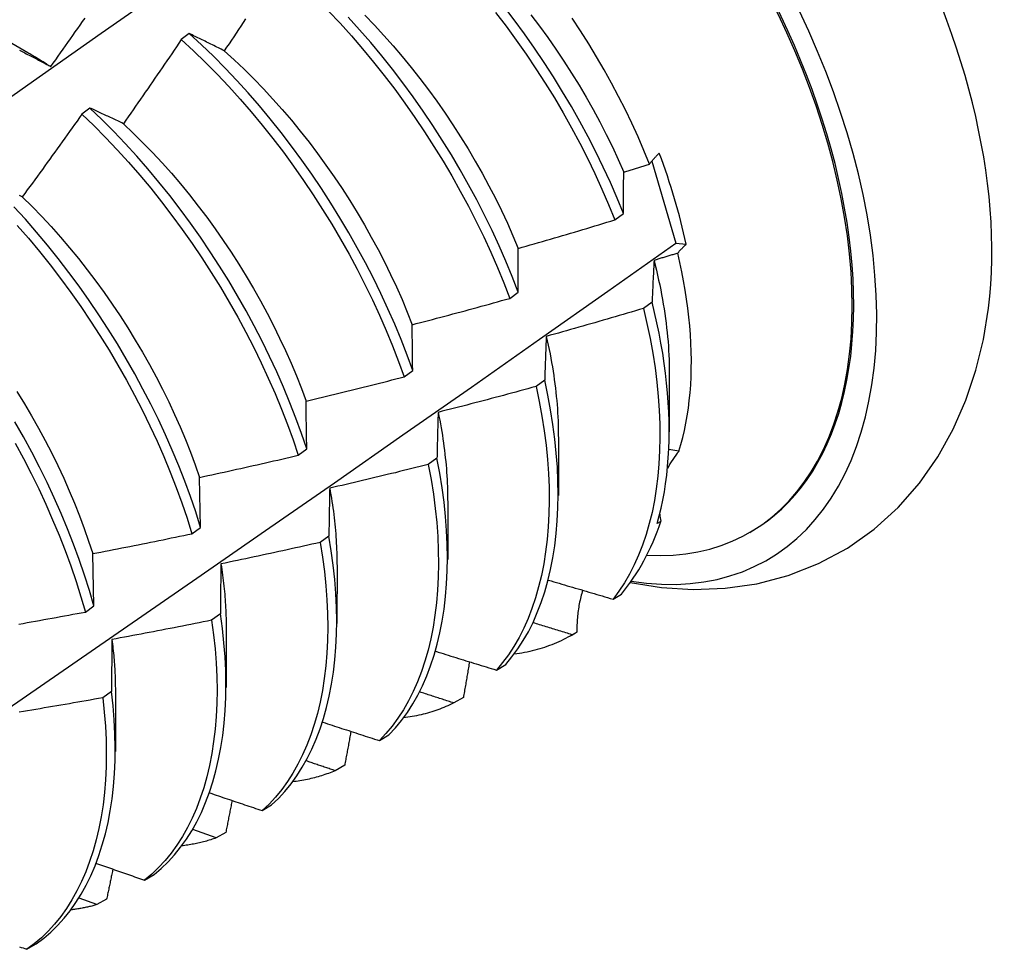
# Model space of a CAD drawing. Header units: inches. Extents: x 0 to 139, y -11 to 90.
# Tile 55 of 59: x 117.314 to 117.624, y 45.637 to 45.929. Entities that reach past the tile are written whole.
import ezdxf

# ---------------------------------------------------------------- set-up
doc = ezdxf.new("R2010")
doc.units = ezdxf.units.IN
doc.header["$LTSCALE"] = 8.352245
doc.header["$MEASUREMENT"] = 0
doc.layers.add('Visible Edges(ANSI)', color=7, linetype='Continuous', lineweight=25)

msp = doc.modelspace()

# ---------------------------------------------------------------- linework, layer by layer
at = {"layer": 'Visible Edges(ANSI)'}
for p, q in [((117.30098, 45.92781), (117.31699, 45.9186)), ((117.36773, 45.9245), (117.36521, 45.92262)), ((117.33652, 45.90113), (117.33399, 45.89923)), ((117.51302, 45.88443), (117.52058, 45.85867)), ((117.50144, 45.86599), (117.5041, 45.86799)), ((117.52058, 45.85867), (117.5238, 45.85833)), ((117.46838, 45.84134), (117.47106, 45.84333)), ((117.51312, 45.84017), (117.5104, 45.83819)), ((117.43522, 45.81668), (117.4379, 45.81867)), ((117.51853, 45.81794), (117.51851, 45.79946)), ((117.47939, 45.81562), (117.47665, 45.81364)), ((117.48373, 45.79785), (117.48371, 45.77937)), ((117.40195, 45.79204), (117.40464, 45.79403)), ((117.52156, 45.79333), (117.51838, 45.79387)), ((117.44554, 45.79111), (117.4428, 45.78913)), ((117.37127, 45.7694), (117.37093, 45.78511)), ((117.44894, 45.77776), (117.44891, 45.75928)), ((117.51587, 45.77129), (117.51473, 45.77063)), ((117.36856, 45.76741), (117.37127, 45.7694)), ((117.54377, 45.76783), (117.54425, 45.7681)), ((117.41157, 45.76663), (117.40882, 45.76466)), ((117.33778, 45.74479), (117.33737, 45.76116)), ((117.41414, 45.75767), (117.41411, 45.73918)), ((117.50084, 45.74685), (117.50347, 45.74845)), ((117.33507, 45.74281), (117.33778, 45.74479)), ((117.37749, 45.74221), (117.37473, 45.74023)), ((117.37934, 45.73758), (117.37932, 45.71909)), ((117.48949, 45.73649), (117.48802, 45.73564)), ((117.4877, 45.73545), (117.48904, 45.73623)), ((117.46419, 45.72457), (117.46715, 45.72637)), ((117.34329, 45.71783), (117.34052, 45.71586)), ((117.34454, 45.71749), (117.34452, 45.699)), ((117.45383, 45.71596), (117.45082, 45.71423)), ((117.42745, 45.70243), (117.43042, 45.70422)), ((117.41655, 45.69468), (117.41353, 45.69297)), ((117.39061, 45.68043), (117.39359, 45.68221)), ((117.37616, 45.67185), (117.36882, 45.67445)), ((117.37918, 45.67355), (117.37616, 45.67185)), ((117.35367, 45.65857), (117.35666, 45.66033)), ((117.33872, 45.65089), (117.33315, 45.65293)), ((117.34175, 45.65258), (117.33872, 45.65089)), ((117.31665, 45.63685), (117.31965, 45.6386))]:
    msp.add_line(p, q, dxfattribs=at)
at = {"layer": 'Visible Edges(ANSI)', "flags": 128}
for points in [[(117.29394, 45.89219), (117.317, 45.90845), (117.34005, 45.92465), (117.36309, 45.94079), (117.38613, 45.95687), (117.40917, 45.97289), (117.4322, 45.98885)], [(117.41147, 45.9316), (117.4151, 45.92774), (117.41867, 45.92378), (117.42218, 45.91973), (117.42561, 45.91558), (117.42898, 45.91135), (117.43227, 45.90703), (117.43547, 45.90265), (117.4386, 45.89819), (117.44164, 45.89367), (117.44459, 45.88909), (117.44745, 45.88446), (117.45021, 45.87978), (117.45287, 45.87506), (117.45542, 45.87031), (117.45787, 45.86552), (117.46021, 45.86071), (117.46243, 45.85588), (117.46454, 45.85104), (117.46652, 45.84619), (117.46838, 45.84134)], [(117.46397, 45.93118), (117.46726, 45.92686), (117.47046, 45.92247), (117.47359, 45.91801), (117.47662, 45.91349), (117.47957, 45.90891), (117.48242, 45.90428), (117.48518, 45.8996), (117.48783, 45.89488), (117.49038, 45.89012), (117.49282, 45.88534), (117.49515, 45.88052), (117.49737, 45.87569), (117.49946, 45.87085), (117.50144, 45.86599)], [(117.5041, 45.86799), (117.50212, 45.87284), (117.50002, 45.87768), (117.49779, 45.88251), (117.49545, 45.88732), (117.493, 45.89211), (117.49045, 45.89686), (117.48778, 45.90158), (117.48502, 45.90625), (117.48216, 45.91088), (117.47921, 45.91546), (117.47616, 45.91998), (117.47303, 45.92443), (117.46982, 45.92881), (117.46653, 45.93312)], [(117.32422, 45.91414), (117.325, 45.91523), (117.32577, 45.91631), (117.32654, 45.9174), (117.32731, 45.91848), (117.32808, 45.91957), (117.32885, 45.92065), (117.32962, 45.92174), (117.33038, 45.92283), (117.33115, 45.92392), (117.33191, 45.92501), (117.33268, 45.9261), (117.33344, 45.92719), (117.3342, 45.92828), (117.33497, 45.92937)], [(117.3854, 45.92911), (117.38466, 45.92799), (117.38392, 45.92688), (117.38318, 45.92577), (117.38244, 45.92465), (117.3817, 45.92354), (117.38095, 45.92243), (117.38021, 45.92132), (117.37946, 45.92021), (117.37872, 45.9191)], [(117.47106, 45.84333), (117.46919, 45.84818), (117.46719, 45.85303), (117.46508, 45.85788), (117.46285, 45.8627), (117.4605, 45.86751), (117.45804, 45.87229), (117.45548, 45.87705), (117.45281, 45.88176), (117.45005, 45.88644), (117.44718, 45.89106), (117.44422, 45.89564), (117.44118, 45.90015), (117.43805, 45.90461), (117.43483, 45.90899), (117.43154, 45.91329), (117.42817, 45.91752), (117.42472, 45.92166), (117.42121, 45.92571), (117.41764, 45.92966)], [(117.42288, 45.93028), (117.4259, 45.92716), (117.42886, 45.92395), (117.43178, 45.92066), (117.43464, 45.91731), (117.43745, 45.91388), (117.4402, 45.91039), (117.44289, 45.90683), (117.44551, 45.90323), (117.44807, 45.89956), (117.45055, 45.89586), (117.45297, 45.8921), (117.45531, 45.88831), (117.45757, 45.88448), (117.45976, 45.88062), (117.46186, 45.87673), (117.46387, 45.87282), (117.4658, 45.86889), (117.46764, 45.86495), (117.46938, 45.86099), (117.47103, 45.85703)], [(117.47505, 45.93041), (117.47774, 45.92685), (117.48036, 45.92324), (117.48292, 45.91958), (117.4854, 45.91588), (117.48782, 45.91212), (117.49016, 45.90833), (117.49242, 45.9045), (117.49461, 45.90064), (117.4967, 45.89675), (117.49872, 45.89284), (117.50064, 45.88891), (117.50248, 45.88497), (117.50422, 45.88101)], [(117.5123, 45.88353), (117.51055, 45.88781), (117.5087, 45.89209), (117.50676, 45.89634), (117.50472, 45.90058), (117.5026, 45.90479), (117.50038, 45.90898), (117.49807, 45.91313), (117.49568, 45.91725), (117.4932, 45.92132), (117.49064, 45.92536), (117.48799, 45.92934)], [(117.36521, 45.92262), (117.36446, 45.92151), (117.36371, 45.9204), (117.36296, 45.9193), (117.36221, 45.91819), (117.36146, 45.91709), (117.3607, 45.91598), (117.35995, 45.91488), (117.35919, 45.91378), (117.35844, 45.91267), (117.35768, 45.91157), (117.35693, 45.91047), (117.35617, 45.90937), (117.35541, 45.90827), (117.35465, 45.90717), (117.35389, 45.90607), (117.35313, 45.90497), (117.35237, 45.90388), (117.3516, 45.90278), (117.35084, 45.90168), (117.35007, 45.90059), (117.34931, 45.89949), (117.34854, 45.8984), (117.34778, 45.8973), (117.34701, 45.89621)], [(117.36521, 45.92262), (117.36901, 45.91911), (117.37277, 45.91548), (117.37646, 45.91174), (117.3801, 45.90789), (117.38367, 45.90394), (117.38718, 45.89989), (117.39062, 45.89575), (117.39399, 45.89152), (117.39728, 45.88721), (117.40049, 45.88282), (117.40362, 45.87837), (117.40666, 45.87385), (117.40961, 45.86928), (117.41247, 45.86465), (117.41524, 45.85997), (117.4179, 45.85525), (117.42046, 45.8505), (117.42292, 45.84571), (117.42526, 45.8409), (117.42749, 45.83607), (117.42961, 45.83123), (117.4316, 45.82638), (117.43348, 45.82153), (117.43522, 45.81668)], [(117.37872, 45.9191), (117.37825, 45.91933), (117.37779, 45.91957), (117.37732, 45.9198), (117.37685, 45.92003), (117.37639, 45.92026), (117.37593, 45.92049), (117.37546, 45.92072), (117.375, 45.92095), (117.37454, 45.92118), (117.37408, 45.9214), (117.37362, 45.92163), (117.37316, 45.92185), (117.37271, 45.92208), (117.37225, 45.9223), (117.3718, 45.92253), (117.37134, 45.92275), (117.37089, 45.92297), (117.37043, 45.92319), (117.36998, 45.92341), (117.36953, 45.92363), (117.36908, 45.92385), (117.36863, 45.92407), (117.36818, 45.92428), (117.36773, 45.9245)], [(117.4379, 45.81867), (117.43615, 45.82352), (117.43427, 45.82838), (117.43226, 45.83323), (117.43014, 45.83807), (117.4279, 45.84289), (117.42555, 45.8477), (117.42308, 45.85248), (117.42051, 45.85723), (117.41784, 45.86195), (117.41507, 45.86662), (117.4122, 45.87125), (117.40924, 45.87582), (117.40619, 45.88033), (117.40306, 45.88478), (117.39984, 45.88916), (117.39655, 45.89347), (117.39317, 45.89769), (117.38973, 45.90182), (117.38621, 45.90587), (117.38264, 45.90981), (117.37899, 45.91365), (117.37529, 45.91739), (117.37154, 45.921), (117.36773, 45.9245)], [(117.31443, 45.91928), (117.31484, 45.91907), (117.31526, 45.91885), (117.31568, 45.91863), (117.3161, 45.91842), (117.31652, 45.9182), (117.31694, 45.91798), (117.31737, 45.91776), (117.31779, 45.91754), (117.31821, 45.91732), (117.31864, 45.9171), (117.31906, 45.91688), (117.31949, 45.91666), (117.31992, 45.91643), (117.32034, 45.91621), (117.32077, 45.91598), (117.3212, 45.91575), (117.32163, 45.91553), (117.32206, 45.9153), (117.32249, 45.91507), (117.32292, 45.91484), (117.32336, 45.91461), (117.32379, 45.91438), (117.32422, 45.91414)], [(117.37872, 45.9191), (117.38187, 45.91625), (117.38497, 45.9133), (117.38803, 45.91026), (117.39105, 45.90713), (117.39402, 45.90393), (117.39693, 45.90064), (117.3998, 45.89729), (117.4026, 45.89386), (117.40535, 45.89037), (117.40804, 45.88682), (117.41066, 45.88321), (117.41322, 45.87955), (117.4157, 45.87584), (117.41812, 45.87208), (117.42046, 45.86829), (117.42272, 45.86446), (117.42491, 45.8606), (117.42701, 45.85671), (117.42903, 45.8528), (117.43096, 45.84887), (117.4328, 45.84493), (117.43455, 45.84098), (117.4362, 45.83702), (117.43776, 45.83305)], [(117.31699, 45.91858), (117.31729, 45.91841), (117.31759, 45.91823), (117.3179, 45.91806), (117.3182, 45.91788), (117.3185, 45.9177), (117.3188, 45.91753), (117.3191, 45.91735), (117.31941, 45.91717), (117.31971, 45.91698), (117.32001, 45.9168), (117.32031, 45.91662), (117.32061, 45.91643), (117.32091, 45.91625), (117.32122, 45.91606), (117.32152, 45.91587), (117.32182, 45.91569), (117.32212, 45.9155), (117.32242, 45.91531), (117.32272, 45.91512), (117.32302, 45.91492), (117.32332, 45.91473), (117.32362, 45.91453), (117.32392, 45.91434), (117.32422, 45.91414)], [(117.34701, 45.89621), (117.34656, 45.89643), (117.34612, 45.89664), (117.34567, 45.89685), (117.34523, 45.89706), (117.34478, 45.89727), (117.34434, 45.89748), (117.3439, 45.89769), (117.34346, 45.8979), (117.34302, 45.89811), (117.34258, 45.89831), (117.34214, 45.89852), (117.3417, 45.89872), (117.34127, 45.89893), (117.34083, 45.89913), (117.3404, 45.89933), (117.33996, 45.89954), (117.33953, 45.89974), (117.3391, 45.89994), (117.33866, 45.90014), (117.33823, 45.90034), (117.3378, 45.90054), (117.33737, 45.90073), (117.33694, 45.90093), (117.33652, 45.90113)], [(117.40464, 45.79403), (117.403, 45.79887), (117.40124, 45.80372), (117.39934, 45.80857), (117.39733, 45.81342), (117.3952, 45.81826), (117.39295, 45.82308), (117.39059, 45.82789), (117.38812, 45.83267), (117.38555, 45.83742), (117.38287, 45.84214), (117.3801, 45.84681), (117.37723, 45.85143), (117.37427, 45.856), (117.37121, 45.86052), (117.36808, 45.86496), (117.36486, 45.86934), (117.36156, 45.87364), (117.35818, 45.87786), (117.35473, 45.88199), (117.35122, 45.88602), (117.34763, 45.88996), (117.34399, 45.89379), (117.34028, 45.89752), (117.33652, 45.90113)], [(117.33399, 45.89923), (117.33322, 45.89814), (117.33245, 45.89705), (117.33168, 45.89596), (117.3309, 45.89487), (117.33013, 45.89379), (117.32935, 45.8927), (117.32858, 45.89161), (117.3278, 45.89052), (117.32702, 45.88944), (117.32625, 45.88835), (117.32547, 45.88727), (117.32469, 45.88619), (117.3239, 45.8851), (117.32312, 45.88402), (117.32234, 45.88294), (117.32156, 45.88186), (117.32077, 45.88078), (117.31999, 45.8797), (117.3192, 45.87862), (117.31842, 45.87754), (117.31763, 45.87646), (117.31684, 45.87539), (117.31605, 45.87431), (117.31526, 45.87323)], [(117.33399, 45.89923), (117.33775, 45.89562), (117.34145, 45.89188), (117.3451, 45.88804), (117.34867, 45.8841), (117.35219, 45.88005), (117.35563, 45.87592), (117.359, 45.87169), (117.36229, 45.86739), (117.36551, 45.863), (117.36864, 45.85855), (117.37168, 45.85404), (117.37464, 45.84946), (117.3775, 45.84483), (117.38027, 45.84016), (117.38294, 45.83544), (117.3855, 45.83069), (117.38796, 45.8259), (117.39031, 45.82109), (117.39255, 45.81627), (117.39467, 45.81143), (117.39668, 45.80658), (117.39856, 45.80173), (117.40032, 45.79688), (117.40195, 45.79204)], [(117.34701, 45.89621), (117.35012, 45.89327), (117.35318, 45.89023), (117.3562, 45.88711), (117.35917, 45.88391), (117.36209, 45.88062), (117.36495, 45.87727), (117.36776, 45.87384), (117.37051, 45.87035), (117.37319, 45.8668), (117.37581, 45.86319), (117.37837, 45.85953), (117.38086, 45.85582), (117.38327, 45.85207), (117.38561, 45.84827), (117.38787, 45.84444), (117.39006, 45.84058), (117.39216, 45.83669), (117.39418, 45.83278), (117.39611, 45.82885), (117.39796, 45.82491), (117.39971, 45.82096), (117.40137, 45.817), (117.40293, 45.81304), (117.40439, 45.80908)], [(117.5123, 45.88353), (117.51241, 45.88367), (117.51252, 45.88381), (117.51263, 45.88395), (117.51275, 45.8841), (117.51287, 45.88424), (117.51299, 45.88439), (117.51311, 45.88453), (117.51323, 45.88467), (117.51335, 45.88482), (117.51348, 45.88496), (117.5136, 45.88511), (117.51373, 45.88525), (117.51386, 45.8854), (117.51399, 45.88554), (117.51413, 45.88569), (117.51426, 45.88583), (117.5144, 45.88598), (117.51453, 45.88612), (117.51467, 45.88627), (117.51481, 45.88641), (117.51495, 45.88656), (117.5151, 45.8867), (117.51524, 45.88685), (117.51539, 45.88699)], [(117.50422, 45.88101), (117.50455, 45.88111), (117.50489, 45.88122), (117.50523, 45.88132), (117.50556, 45.88143), (117.5059, 45.88153), (117.50624, 45.88163), (117.50657, 45.88174), (117.50691, 45.88184), (117.50725, 45.88195), (117.50758, 45.88205), (117.50792, 45.88216), (117.50826, 45.88226), (117.5086, 45.88237), (117.50893, 45.88247), (117.50927, 45.88258), (117.50961, 45.88268), (117.50994, 45.88279), (117.51028, 45.88289), (117.51061, 45.883), (117.51095, 45.8831), (117.51129, 45.88321), (117.51162, 45.88331), (117.51196, 45.88342), (117.5123, 45.88353)], [(117.5041, 45.86799), (117.50411, 45.86854), (117.50411, 45.8691), (117.50411, 45.86965), (117.50412, 45.8702), (117.50412, 45.87075), (117.50412, 45.8713), (117.50413, 45.87185), (117.50413, 45.8724), (117.50413, 45.87294), (117.50414, 45.87349), (117.50414, 45.87403), (117.50415, 45.87458), (117.50415, 45.87512), (117.50416, 45.87566), (117.50416, 45.8762), (117.50417, 45.87674), (117.50417, 45.87728), (117.50418, 45.87781), (117.50418, 45.87835), (117.50419, 45.87888), (117.5042, 45.87942), (117.5042, 45.87995), (117.50421, 45.88048), (117.50422, 45.88101)], [(117.31526, 45.87323), (117.31484, 45.87343), (117.31441, 45.87362)], [(117.31526, 45.87323), (117.31833, 45.8702), (117.32135, 45.86709), (117.32432, 45.86388), (117.32724, 45.8606), (117.33011, 45.85725), (117.33291, 45.85383), (117.33566, 45.85034), (117.33835, 45.84678), (117.34097, 45.84317), (117.34352, 45.83951), (117.34601, 45.8358), (117.34842, 45.83205), (117.35076, 45.82825), (117.35303, 45.82442), (117.35521, 45.82056), (117.35732, 45.81668), (117.35934, 45.81276), (117.36127, 45.80883), (117.36311, 45.80489), (117.36487, 45.80094), (117.36653, 45.79698), (117.36809, 45.79302), (117.36956, 45.78906), (117.37093, 45.78511)], [(117.37127, 45.7694), (117.36975, 45.77423), (117.3681, 45.77906), (117.36632, 45.78391), (117.36442, 45.78876), (117.36239, 45.79361), (117.36026, 45.79845), (117.358, 45.80328), (117.35564, 45.80808), (117.35316, 45.81286), (117.35059, 45.81761), (117.34791, 45.82233), (117.34513, 45.827), (117.34226, 45.83162), (117.33929, 45.83619), (117.33624, 45.8407), (117.33309, 45.84514), (117.32987, 45.84951), (117.32657, 45.85381), (117.32319, 45.85802), (117.31974, 45.86215), (117.31622, 45.86618), (117.31263, 45.87011)], [(117.31367, 45.86425), (117.31719, 45.86021), (117.32064, 45.85608), (117.32401, 45.85186), (117.32731, 45.84756), (117.33053, 45.84318), (117.33366, 45.83874), (117.33671, 45.83422), (117.33967, 45.82965), (117.34253, 45.82502), (117.3453, 45.82035), (117.34797, 45.81563), (117.35054, 45.81088), (117.35301, 45.80609), (117.35536, 45.80129), (117.35761, 45.79646), (117.35974, 45.79162), (117.36175, 45.78677), (117.36364, 45.78192), (117.36541, 45.77707), (117.36705, 45.77224), (117.36856, 45.76741)], [(117.47103, 45.85703), (117.4723, 45.85739), (117.47357, 45.85775), (117.47484, 45.85812), (117.47611, 45.85848), (117.47738, 45.85885), (117.47865, 45.85921), (117.47992, 45.85958), (117.48119, 45.85995), (117.48246, 45.86032), (117.48373, 45.86069), (117.48499, 45.86106), (117.48626, 45.86144), (117.48753, 45.86181), (117.48879, 45.86218), (117.49006, 45.86256), (117.49133, 45.86294), (117.49259, 45.86332), (117.49386, 45.8637), (117.49512, 45.86408), (117.49638, 45.86446), (117.49765, 45.86484), (117.49891, 45.86522), (117.50017, 45.86561), (117.50144, 45.86599)], [(117.30501, 45.70852), (117.32675, 45.72346), (117.34844, 45.73842), (117.3701, 45.7534), (117.39171, 45.76839), (117.41329, 45.7834), (117.43483, 45.79843), (117.45633, 45.81347), (117.47778, 45.82852), (117.4992, 45.84359), (117.52058, 45.85867)], [(117.47106, 45.84333), (117.47106, 45.84391), (117.47105, 45.84449), (117.47105, 45.84508), (117.47105, 45.84566), (117.47105, 45.84623), (117.47104, 45.84681), (117.47104, 45.84739), (117.47104, 45.84797), (117.47104, 45.84854), (117.47104, 45.84911), (117.47104, 45.84969), (117.47103, 45.85026), (117.47103, 45.85083), (117.47103, 45.8514), (117.47103, 45.85197), (117.47103, 45.85253), (117.47103, 45.8531), (117.47103, 45.85366), (117.47103, 45.85423), (117.47103, 45.85479), (117.47103, 45.85535), (117.47103, 45.85591), (117.47103, 45.85647), (117.47103, 45.85703)], [(117.5238, 45.85833), (117.52368, 45.85821), (117.52356, 45.85809), (117.52344, 45.85797), (117.52332, 45.85786), (117.52321, 45.85774), (117.52309, 45.85762), (117.52297, 45.85751), (117.52286, 45.85739), (117.52275, 45.85727), (117.52263, 45.85716), (117.52252, 45.85704), (117.52241, 45.85692), (117.5223, 45.85681), (117.52219, 45.85669), (117.52209, 45.85657), (117.52198, 45.85646), (117.52187, 45.85634), (117.52177, 45.85622), (117.52167, 45.85611), (117.52156, 45.85599), (117.52146, 45.85588), (117.52136, 45.85576), (117.52126, 45.85565), (117.52116, 45.85553)], [(117.52116, 45.85553), (117.52085, 45.85543), (117.52055, 45.85534), (117.52024, 45.85524), (117.51993, 45.85515), (117.51962, 45.85505), (117.51931, 45.85496), (117.519, 45.85487), (117.51869, 45.85477), (117.51838, 45.85468), (117.51807, 45.85458), (117.51776, 45.85449), (117.51745, 45.85439), (117.51714, 45.8543), (117.51683, 45.8542), (117.51652, 45.85411), (117.51621, 45.85402), (117.5159, 45.85392), (117.51559, 45.85383), (117.51528, 45.85373), (117.51497, 45.85364), (117.51466, 45.85355), (117.51435, 45.85345), (117.51404, 45.85336), (117.51373, 45.85327)], [(117.52156, 45.79333), (117.52219, 45.79545), (117.52277, 45.79763), (117.52329, 45.79985), (117.52375, 45.80212), (117.52416, 45.80444), (117.52452, 45.8068), (117.52481, 45.80921), (117.52505, 45.81167), (117.52524, 45.81417), (117.52536, 45.8167), (117.52543, 45.81928), (117.52545, 45.82189), (117.5254, 45.82454), (117.5253, 45.82722), (117.52514, 45.82994), (117.52492, 45.83268), (117.52465, 45.83546), (117.52432, 45.83827), (117.52393, 45.84109), (117.52349, 45.84394), (117.52299, 45.84681), (117.52244, 45.8497), (117.52183, 45.85261), (117.52116, 45.85553)], [(117.51373, 45.85327), (117.5137, 45.85273), (117.51367, 45.8522), (117.51365, 45.85166), (117.51362, 45.85113), (117.51359, 45.85059), (117.51356, 45.85005), (117.51354, 45.84951), (117.51351, 45.84897), (117.51348, 45.84843), (117.51346, 45.84788), (117.51343, 45.84734), (117.5134, 45.84679), (117.51338, 45.84625), (117.51335, 45.8457), (117.51333, 45.84515), (117.5133, 45.8446), (117.51328, 45.84405), (117.51326, 45.8435), (117.51323, 45.84295), (117.51321, 45.8424), (117.51318, 45.84184), (117.51316, 45.84129), (117.51314, 45.84073), (117.51312, 45.84017)], [(117.51373, 45.85327), (117.51412, 45.85172), (117.51449, 45.85017), (117.51484, 45.84863), (117.51518, 45.8471), (117.5155, 45.84557), (117.51581, 45.84405), (117.5161, 45.84253), (117.51638, 45.84102), (117.51664, 45.83952), (117.51688, 45.83802), (117.51711, 45.83653), (117.51732, 45.83505), (117.51751, 45.83358), (117.51769, 45.83211), (117.51785, 45.83065), (117.51799, 45.8292), (117.51812, 45.82776), (117.51823, 45.82633), (117.51832, 45.82491), (117.5184, 45.8235), (117.51846, 45.8221), (117.5185, 45.8207), (117.51852, 45.81932), (117.51853, 45.81796)], [(117.43776, 45.83305), (117.43904, 45.83339), (117.44032, 45.83372), (117.44159, 45.83405), (117.44287, 45.83439), (117.44415, 45.83473), (117.44543, 45.83507), (117.44671, 45.8354), (117.44799, 45.83575), (117.44926, 45.83609), (117.45054, 45.83643), (117.45182, 45.83677), (117.45309, 45.83712), (117.45437, 45.83746), (117.45565, 45.83781), (117.45692, 45.83816), (117.4582, 45.83851), (117.45947, 45.83886), (117.46074, 45.83921), (117.46202, 45.83956), (117.46329, 45.83991), (117.46457, 45.84027), (117.46584, 45.84062), (117.46711, 45.84098), (117.46838, 45.84134)], [(117.51473, 45.77063), (117.51538, 45.77302), (117.51597, 45.77546), (117.5165, 45.77796), (117.51697, 45.78051), (117.51737, 45.78312), (117.51771, 45.78577), (117.51799, 45.78847), (117.51821, 45.79122), (117.51836, 45.79402), (117.51845, 45.79686), (117.51848, 45.79974), (117.51844, 45.80266), (117.51835, 45.80562), (117.51819, 45.80861), (117.51796, 45.81164), (117.51768, 45.8147), (117.51733, 45.81779), (117.51691, 45.82092), (117.51644, 45.82407), (117.5159, 45.82724), (117.5153, 45.83044), (117.51463, 45.83366), (117.51391, 45.83691), (117.51312, 45.84017)], [(117.5104, 45.83819), (117.50913, 45.83781), (117.50786, 45.83743), (117.50659, 45.83705), (117.50532, 45.83667), (117.50405, 45.8363), (117.50278, 45.83592), (117.50151, 45.83555), (117.50024, 45.83518), (117.49897, 45.83481), (117.4977, 45.83444), (117.49643, 45.83407), (117.49516, 45.8337), (117.49388, 45.83334), (117.49261, 45.83297), (117.49134, 45.83261), (117.49006, 45.83224), (117.48879, 45.83188), (117.48752, 45.83152), (117.48624, 45.83116), (117.48497, 45.8308), (117.48369, 45.83045), (117.48242, 45.83009), (117.48114, 45.82974), (117.47987, 45.82938)], [(117.5104, 45.83819), (117.51151, 45.83345), (117.51249, 45.82876), (117.51334, 45.82413), (117.51404, 45.81954), (117.51462, 45.81502), (117.51506, 45.81056), (117.51536, 45.80617), (117.51553, 45.80185), (117.51557, 45.79762), (117.51548, 45.79346), (117.51526, 45.7894), (117.51491, 45.78543), (117.51443, 45.78155), (117.51382, 45.77779), (117.51309, 45.77412), (117.51222, 45.77058), (117.51123, 45.76715), (117.51012, 45.76384), (117.50888, 45.76066), (117.50752, 45.75761), (117.50603, 45.7547), (117.50442, 45.75194), (117.50269, 45.74931), (117.50084, 45.74685)], [(117.50626, 45.75207), (117.51607, 45.75051), (117.52602, 45.74988), (117.53606, 45.75025), (117.54606, 45.75168), (117.5559, 45.75426), (117.56543, 45.75801), (117.57447, 45.76289), (117.58286, 45.76881), (117.59044, 45.77566), (117.59712, 45.78328), (117.6029, 45.79154), (117.60775, 45.80028), (117.61172, 45.80939), (117.61485, 45.81881), (117.61719, 45.82846), (117.6188, 45.8383)], [(117.4379, 45.81867), (117.4379, 45.81929), (117.43789, 45.8199), (117.43788, 45.82051), (117.43787, 45.82111), (117.43787, 45.82172), (117.43786, 45.82233), (117.43785, 45.82293), (117.43785, 45.82354), (117.43784, 45.82414), (117.43783, 45.82474), (117.43783, 45.82534), (117.43782, 45.82594), (117.43782, 45.82654), (117.43781, 45.82714), (117.4378, 45.82773), (117.4378, 45.82833), (117.43779, 45.82892), (117.43779, 45.82952), (117.43778, 45.83011), (117.43778, 45.8307), (117.43777, 45.83129), (117.43777, 45.83188), (117.43776, 45.83247), (117.43776, 45.83305)], [(117.47987, 45.82938), (117.47984, 45.82882), (117.47982, 45.82826), (117.4798, 45.82769), (117.47978, 45.82713), (117.47975, 45.82656), (117.47973, 45.826), (117.47971, 45.82543), (117.47969, 45.82486), (117.47967, 45.82429), (117.47965, 45.82372), (117.47963, 45.82315), (117.47961, 45.82258), (117.47959, 45.822), (117.47957, 45.82143), (117.47955, 45.82085), (117.47953, 45.82028), (117.47951, 45.8197), (117.47949, 45.81912), (117.47947, 45.81854), (117.47946, 45.81796), (117.47944, 45.81737), (117.47942, 45.81679), (117.4794, 45.81621), (117.47939, 45.81562)], [(117.47987, 45.82938), (117.48018, 45.828), (117.48048, 45.82663), (117.48077, 45.82526), (117.48105, 45.82389), (117.48131, 45.82253), (117.48155, 45.82118), (117.48178, 45.81983), (117.482, 45.81848), (117.48221, 45.81715), (117.4824, 45.81582), (117.48258, 45.81449), (117.48274, 45.81317), (117.48289, 45.81186), (117.48303, 45.81056), (117.48315, 45.80926), (117.48326, 45.80797), (117.48336, 45.80669), (117.48344, 45.80541), (117.48351, 45.80414), (117.48356, 45.80288), (117.4836, 45.80163), (117.48363, 45.80038), (117.48365, 45.79915), (117.48365, 45.79792)], [(117.40439, 45.80908), (117.40568, 45.80938), (117.40696, 45.80969), (117.40825, 45.81), (117.40954, 45.8103), (117.41083, 45.81061), (117.41211, 45.81092), (117.4134, 45.81123), (117.41469, 45.81154), (117.41597, 45.81186), (117.41726, 45.81217), (117.41854, 45.81249), (117.41983, 45.8128), (117.42111, 45.81312), (117.4224, 45.81344), (117.42368, 45.81376), (117.42496, 45.81408), (117.42625, 45.8144), (117.42753, 45.81472), (117.42881, 45.81505), (117.43009, 45.81537), (117.43138, 45.8157), (117.43266, 45.81603), (117.43394, 45.81635), (117.43522, 45.81668)], [(117.47665, 45.81364), (117.47538, 45.81329), (117.4741, 45.81294), (117.47282, 45.81259), (117.47154, 45.81224), (117.47026, 45.8119), (117.46898, 45.81155), (117.4677, 45.81121), (117.46642, 45.81086), (117.46514, 45.81052), (117.46386, 45.81018), (117.46258, 45.80984), (117.4613, 45.8095), (117.46002, 45.80917), (117.45874, 45.80883), (117.45746, 45.80849), (117.45617, 45.80816), (117.45489, 45.80783), (117.45361, 45.80749), (117.45232, 45.80716), (117.45104, 45.80683), (117.44975, 45.80651), (117.44847, 45.80618), (117.44718, 45.80585), (117.4459, 45.80553)], [(117.47665, 45.81364), (117.47765, 45.80894), (117.4785, 45.8043), (117.47922, 45.79971), (117.47981, 45.79518), (117.48025, 45.79072), (117.48056, 45.78633), (117.48074, 45.78201), (117.48079, 45.77777), (117.4807, 45.77361), (117.48049, 45.76954), (117.48014, 45.76557), (117.47966, 45.7617), (117.47906, 45.75792), (117.47833, 45.75426), (117.47747, 45.75071), (117.47648, 45.74727), (117.47537, 45.74396), (117.47414, 45.74077), (117.47279, 45.73771), (117.47131, 45.73479), (117.46971, 45.73202), (117.46799, 45.72938), (117.46615, 45.7269), (117.46419, 45.72457)], [(117.46715, 45.72637), (117.4691, 45.72871), (117.47094, 45.7312), (117.47265, 45.73384), (117.47424, 45.73663), (117.47571, 45.73956), (117.47705, 45.74263), (117.47828, 45.74583), (117.47938, 45.74915), (117.48035, 45.75259), (117.4812, 45.75616), (117.48192, 45.75983), (117.48252, 45.76361), (117.48298, 45.76749), (117.48332, 45.77147), (117.48353, 45.77555), (117.4836, 45.77971), (117.48354, 45.78396), (117.48336, 45.78828), (117.48303, 45.79268), (117.48258, 45.79715), (117.48198, 45.80168), (117.48125, 45.80628), (117.48039, 45.81092), (117.47939, 45.81562)], [(117.31358, 45.81203), (117.31592, 45.80824), (117.31818, 45.80441), (117.32037, 45.80055), (117.32247, 45.79666), (117.32449, 45.79275), (117.32642, 45.78882), (117.32827, 45.78487), (117.33003, 45.78092), (117.33169, 45.77696), (117.33326, 45.773), (117.33473, 45.76904), (117.3361, 45.7651), (117.33737, 45.76116)], [(117.40464, 45.79403), (117.40463, 45.79467), (117.40462, 45.79531), (117.40461, 45.79595), (117.40459, 45.79658), (117.40458, 45.79722), (117.40457, 45.79785), (117.40456, 45.79848), (117.40455, 45.79912), (117.40454, 45.79975), (117.40453, 45.80038), (117.40452, 45.801), (117.40451, 45.80163), (117.4045, 45.80226), (117.40449, 45.80288), (117.40448, 45.80351), (117.40447, 45.80413), (117.40446, 45.80475), (117.40445, 45.80537), (117.40444, 45.80599), (117.40443, 45.80661), (117.40442, 45.80723), (117.40441, 45.80785), (117.4044, 45.80846), (117.40439, 45.80908)], [(117.4459, 45.80553), (117.44588, 45.80494), (117.44586, 45.80435), (117.44585, 45.80376), (117.44583, 45.80317), (117.44581, 45.80257), (117.4458, 45.80198), (117.44578, 45.80138), (117.44577, 45.80079), (117.44575, 45.80019), (117.44573, 45.79959), (117.44572, 45.79899), (117.4457, 45.79839), (117.44569, 45.79779), (117.44567, 45.79719), (117.44566, 45.79659), (117.44564, 45.79598), (117.44563, 45.79538), (117.44562, 45.79477), (117.4456, 45.79416), (117.44559, 45.79355), (117.44558, 45.79294), (117.44556, 45.79233), (117.44555, 45.79172), (117.44554, 45.79111)], [(117.4459, 45.80553), (117.44615, 45.80432), (117.44639, 45.80311), (117.44661, 45.8019), (117.44683, 45.80071), (117.44703, 45.79951), (117.44722, 45.79832), (117.44741, 45.79714), (117.44758, 45.79595), (117.44774, 45.79478), (117.44789, 45.79361), (117.44803, 45.79244), (117.44816, 45.79128), (117.44827, 45.79013), (117.44838, 45.78898), (117.44848, 45.78784), (117.44856, 45.7867), (117.44864, 45.78557), (117.4487, 45.78444), (117.44875, 45.78332), (117.4488, 45.78221), (117.44883, 45.7811), (117.44885, 45.78), (117.44886, 45.77891), (117.44886, 45.77782)], [(117.33778, 45.74479), (117.33638, 45.7496), (117.33485, 45.75442), (117.33318, 45.75926), (117.3314, 45.76411), (117.32949, 45.76896), (117.32746, 45.7738), (117.32531, 45.77864), (117.32305, 45.78347), (117.32068, 45.78828), (117.31821, 45.79306), (117.31562, 45.79781), (117.31294, 45.80252)], [(117.31301, 45.79582), (117.31559, 45.79107), (117.31806, 45.78629), (117.32042, 45.78148), (117.32267, 45.77665), (117.3248, 45.77181), (117.32682, 45.76696), (117.32872, 45.76211), (117.3305, 45.75727), (117.33215, 45.75243), (117.33368, 45.74761), (117.33507, 45.74281)], [(117.37093, 45.78511), (117.37222, 45.78539), (117.37352, 45.78567), (117.37481, 45.78594), (117.37611, 45.78622), (117.3774, 45.78651), (117.3787, 45.78679), (117.37999, 45.78707), (117.38128, 45.78735), (117.38258, 45.78764), (117.38387, 45.78792), (117.38516, 45.78821), (117.38646, 45.7885), (117.38775, 45.78879), (117.38904, 45.78908), (117.39033, 45.78937), (117.39163, 45.78966), (117.39292, 45.78996), (117.39421, 45.79025), (117.3955, 45.79055), (117.39679, 45.79084), (117.39808, 45.79114), (117.39937, 45.79144), (117.40066, 45.79174), (117.40195, 45.79204)], [(117.4428, 45.78913), (117.44151, 45.78881), (117.44022, 45.78849), (117.43894, 45.78817), (117.43765, 45.78785), (117.43636, 45.78753), (117.43507, 45.78721), (117.43379, 45.7869), (117.4325, 45.78658), (117.43121, 45.78627), (117.42992, 45.78596), (117.42863, 45.78565), (117.42734, 45.78534), (117.42605, 45.78503), (117.42476, 45.78472), (117.42347, 45.78442), (117.42218, 45.78411), (117.42088, 45.78381), (117.41959, 45.7835), (117.4183, 45.7832), (117.41701, 45.7829), (117.41571, 45.7826), (117.41442, 45.7823), (117.41313, 45.78201), (117.41183, 45.78171)], [(117.4428, 45.78913), (117.44367, 45.78448), (117.4444, 45.77988), (117.44499, 45.77535), (117.44545, 45.77088), (117.44577, 45.76648), (117.44595, 45.76216), (117.44601, 45.75792), (117.44593, 45.75376), (117.44571, 45.74969), (117.44537, 45.74571), (117.4449, 45.74183), (117.4443, 45.73806), (117.44357, 45.73439), (117.44272, 45.73083), (117.44174, 45.72739), (117.44063, 45.72407), (117.4394, 45.72088), (117.43805, 45.71782), (117.43658, 45.71489), (117.43499, 45.7121), (117.43328, 45.70946), (117.43145, 45.70696), (117.42951, 45.70462), (117.42745, 45.70243)], [(117.43042, 45.70422), (117.43247, 45.70641), (117.43441, 45.70877), (117.43623, 45.71127), (117.43793, 45.71393), (117.43951, 45.71673), (117.44097, 45.71967), (117.44231, 45.72274), (117.44353, 45.72594), (117.44463, 45.72927), (117.4456, 45.73272), (117.44644, 45.73629), (117.44716, 45.73996), (117.44775, 45.74375), (117.44821, 45.74763), (117.44855, 45.75162), (117.44875, 45.7557), (117.44882, 45.75986), (117.44875, 45.76411), (117.44856, 45.76844), (117.44823, 45.77284), (117.44776, 45.77732), (117.44716, 45.78185), (117.44642, 45.78645), (117.44554, 45.79111)], [(117.41183, 45.78171), (117.41182, 45.78109), (117.41181, 45.78048), (117.4118, 45.77986), (117.41178, 45.77924), (117.41177, 45.77862), (117.41176, 45.778), (117.41175, 45.77737), (117.41174, 45.77675), (117.41172, 45.77613), (117.41171, 45.7755), (117.4117, 45.77487), (117.41169, 45.77425), (117.41168, 45.77362), (117.41167, 45.77299), (117.41166, 45.77236), (117.41165, 45.77173), (117.41164, 45.77109), (117.41163, 45.77046), (117.41162, 45.76982), (117.41161, 45.76919), (117.4116, 45.76855), (117.41159, 45.76791), (117.41158, 45.76727), (117.41157, 45.76663)], [(117.41183, 45.78171), (117.41202, 45.78066), (117.4122, 45.77962), (117.41238, 45.77858), (117.41254, 45.77755), (117.41269, 45.77652), (117.41284, 45.77549), (117.41298, 45.77446), (117.41311, 45.77344), (117.41323, 45.77243), (117.41334, 45.77142), (117.41345, 45.77041), (117.41355, 45.76941), (117.41364, 45.76841), (117.41372, 45.76741), (117.41379, 45.76642), (117.41385, 45.76544), (117.41391, 45.76446), (117.41396, 45.76348), (117.414, 45.76251), (117.41403, 45.76154), (117.41405, 45.76058), (117.41407, 45.75962), (117.41407, 45.75867), (117.41407, 45.75772)], [(117.33737, 45.76116), (117.33867, 45.76141), (117.33997, 45.76166), (117.34128, 45.76191), (117.34258, 45.76216), (117.34388, 45.76241), (117.34518, 45.76267), (117.34648, 45.76292), (117.34778, 45.76318), (117.34908, 45.76343), (117.35039, 45.76369), (117.35169, 45.76395), (117.35299, 45.76421), (117.35429, 45.76447), (117.35558, 45.76473), (117.35688, 45.765), (117.35818, 45.76526), (117.35948, 45.76553), (117.36078, 45.76579), (117.36208, 45.76606), (117.36338, 45.76633), (117.36467, 45.7666), (117.36597, 45.76687), (117.36727, 45.76714), (117.36856, 45.76741)], [(117.40882, 45.76466), (117.40753, 45.76437), (117.40623, 45.76407), (117.40494, 45.76378), (117.40364, 45.76349), (117.40235, 45.7632), (117.40105, 45.76292), (117.39975, 45.76263), (117.39846, 45.76234), (117.39716, 45.76206), (117.39586, 45.76178), (117.39457, 45.76149), (117.39327, 45.76121), (117.39197, 45.76093), (117.39067, 45.76065), (117.38937, 45.76038), (117.38807, 45.7601), (117.38677, 45.75983), (117.38547, 45.75955), (117.38417, 45.75928), (117.38287, 45.75901), (117.38157, 45.75874), (117.38027, 45.75847), (117.37897, 45.7582), (117.37767, 45.75793)], [(117.40882, 45.76466), (117.40957, 45.76006), (117.41017, 45.75552), (117.41064, 45.75104), (117.41097, 45.74664), (117.41116, 45.74231), (117.41122, 45.73807), (117.41115, 45.7339), (117.41094, 45.72983), (117.41061, 45.72585), (117.41014, 45.72197), (117.40954, 45.71819), (117.40882, 45.71452), (117.40797, 45.71096), (117.40699, 45.70751), (117.40589, 45.70419), (117.40467, 45.70099), (117.40332, 45.69792), (117.40186, 45.69498), (117.40028, 45.69219), (117.39857, 45.68953), (117.39675, 45.68703), (117.39482, 45.68467), (117.39277, 45.68247), (117.39061, 45.68043)], [(117.39359, 45.68221), (117.39574, 45.68426), (117.39778, 45.68647), (117.39971, 45.68883), (117.40152, 45.69135), (117.40321, 45.69402), (117.40479, 45.69682), (117.40624, 45.69977), (117.40758, 45.70285), (117.40879, 45.70606), (117.40988, 45.70939), (117.41085, 45.71285), (117.41169, 45.71642), (117.4124, 45.7201), (117.41299, 45.72388), (117.41345, 45.72777), (117.41377, 45.73176), (117.41397, 45.73584), (117.41403, 45.74001), (117.41397, 45.74426), (117.41376, 45.7486), (117.41342, 45.753), (117.41294, 45.75748), (117.41233, 45.76203), (117.41157, 45.76663)], [(117.37767, 45.75793), (117.37766, 45.75729), (117.37765, 45.75664), (117.37764, 45.756), (117.37763, 45.75535), (117.37762, 45.7547), (117.37762, 45.75405), (117.37761, 45.75341), (117.3776, 45.75275), (117.37759, 45.7521), (117.37758, 45.75145), (117.37758, 45.7508), (117.37757, 45.75014), (117.37756, 45.74949), (117.37755, 45.74883), (117.37755, 45.74817), (117.37754, 45.74751), (117.37753, 45.74685), (117.37753, 45.74619), (117.37752, 45.74553), (117.37752, 45.74487), (117.37751, 45.7442), (117.3775, 45.74354), (117.3775, 45.74287), (117.37749, 45.74221)], [(117.37767, 45.75793), (117.37781, 45.75705), (117.37794, 45.75617), (117.37806, 45.75529), (117.37818, 45.75442), (117.37829, 45.75355), (117.3784, 45.75268), (117.3785, 45.75182), (117.37859, 45.75096), (117.37868, 45.7501), (117.37876, 45.74924), (117.37884, 45.74839), (117.37891, 45.74754), (117.37898, 45.7467), (117.37903, 45.74585), (117.37909, 45.74502), (117.37913, 45.74418), (117.37917, 45.74335), (117.37921, 45.74252), (117.37923, 45.74169), (117.37926, 45.74087), (117.37927, 45.74006), (117.37928, 45.73924), (117.37929, 45.73843), (117.37929, 45.73762)], [(117.48056, 45.75285), (117.48141, 45.75259), (117.48225, 45.75234), (117.48309, 45.75209), (117.48393, 45.75184), (117.48478, 45.75158), (117.48562, 45.75133), (117.48646, 45.75108), (117.48731, 45.75083), (117.48815, 45.75058), (117.48899, 45.75033), (117.48984, 45.75008), (117.49068, 45.74983), (117.49153, 45.74958), (117.49237, 45.74933), (117.49322, 45.74908), (117.49406, 45.74883), (117.49491, 45.74858), (117.49576, 45.74833), (117.4966, 45.74808), (117.49745, 45.74784), (117.4983, 45.74759), (117.49914, 45.74734), (117.49999, 45.74709), (117.50084, 45.74685)], [(117.4913, 45.74965), (117.49115, 45.74913), (117.491, 45.7486), (117.49085, 45.74808), (117.49072, 45.74755), (117.49059, 45.74702), (117.49047, 45.74649), (117.49035, 45.74595), (117.49024, 45.74541), (117.49014, 45.74487), (117.49005, 45.74432), (117.48996, 45.74377), (117.48988, 45.74322), (117.48981, 45.74267), (117.48975, 45.74212), (117.48969, 45.74156), (117.48964, 45.741), (117.48959, 45.74045), (117.48956, 45.73988), (117.48953, 45.73932), (117.48951, 45.73876), (117.48949, 45.73819), (117.48949, 45.73763), (117.48949, 45.73706), (117.48949, 45.73649)], [(117.31418, 45.73902), (117.31549, 45.73925), (117.3168, 45.73948), (117.3181, 45.73971), (117.31941, 45.73994), (117.32071, 45.74017), (117.32202, 45.74041), (117.32333, 45.74064), (117.32463, 45.74088), (117.32594, 45.74112), (117.32724, 45.74135), (117.32855, 45.74159), (117.32985, 45.74183), (117.33116, 45.74208), (117.33246, 45.74232), (117.33376, 45.74256), (117.33507, 45.74281)], [(117.37473, 45.74023), (117.37343, 45.73997), (117.37213, 45.73971), (117.37083, 45.73944), (117.36952, 45.73918), (117.36822, 45.73892), (117.36691, 45.73866), (117.36561, 45.73841), (117.36431, 45.73815), (117.363, 45.73789), (117.3617, 45.73764), (117.36039, 45.73739), (117.35909, 45.73713), (117.35778, 45.73688), (117.35647, 45.73663), (117.35517, 45.73638), (117.35386, 45.73614), (117.35256, 45.73589), (117.35125, 45.73564), (117.34994, 45.7354), (117.34863, 45.73516), (117.34733, 45.73491), (117.34602, 45.73467), (117.34471, 45.73443), (117.3434, 45.73419)], [(117.37473, 45.74023), (117.37535, 45.73569), (117.37583, 45.7312), (117.37617, 45.7268), (117.37638, 45.72246), (117.37644, 45.71821), (117.37638, 45.71405), (117.37618, 45.70997), (117.37584, 45.70599), (117.37538, 45.7021), (117.37479, 45.69832), (117.37407, 45.69464), (117.37322, 45.69108), (117.37225, 45.68763), (117.37115, 45.6843), (117.36994, 45.6811), (117.3686, 45.67802), (117.36714, 45.67508), (117.36556, 45.67227), (117.36386, 45.66961), (117.36205, 45.66709), (117.36013, 45.66473), (117.35809, 45.66252), (117.35594, 45.66046), (117.35367, 45.65857)], [(117.35666, 45.66033), (117.35892, 45.66224), (117.36106, 45.6643), (117.36309, 45.66652), (117.36501, 45.6689), (117.36681, 45.67143), (117.3685, 45.67411), (117.37007, 45.67692), (117.37152, 45.67987), (117.37285, 45.68296), (117.37405, 45.68617), (117.37514, 45.68951), (117.3761, 45.69297), (117.37694, 45.69654), (117.37765, 45.70023), (117.37823, 45.70402), (117.37868, 45.70791), (117.37901, 45.7119), (117.3792, 45.71598), (117.37925, 45.72016), (117.37918, 45.72441), (117.37896, 45.72875), (117.37861, 45.73317), (117.37812, 45.73765), (117.37749, 45.74221)], [(117.48802, 45.73564), (117.48751, 45.7358), (117.487, 45.73596), (117.48649, 45.73612), (117.48597, 45.73627), (117.48546, 45.73643), (117.48495, 45.73659), (117.48444, 45.73675), (117.48392, 45.73691), (117.48341, 45.73706), (117.4829, 45.73722), (117.48239, 45.73738), (117.48187, 45.73754), (117.48136, 45.7377), (117.48085, 45.73786), (117.48034, 45.73802), (117.47983, 45.73818), (117.47932, 45.73834), (117.4788, 45.73849), (117.47829, 45.73865), (117.47778, 45.73881), (117.47727, 45.73897), (117.47676, 45.73913), (117.47625, 45.73929), (117.47574, 45.73945)], [(117.3434, 45.73419), (117.3434, 45.73352), (117.34339, 45.73285), (117.34338, 45.73218), (117.34338, 45.73151), (117.34337, 45.73083), (117.34337, 45.73016), (117.34336, 45.72948), (117.34336, 45.7288), (117.34335, 45.72813), (117.34335, 45.72745), (117.34334, 45.72677), (117.34334, 45.72608), (117.34333, 45.7254), (117.34333, 45.72472), (117.34332, 45.72403), (117.34332, 45.72335), (117.34332, 45.72266), (117.34331, 45.72197), (117.34331, 45.72129), (117.34331, 45.7206), (117.3433, 45.71991), (117.3433, 45.71921), (117.3433, 45.71852), (117.34329, 45.71783)], [(117.3434, 45.73419), (117.3435, 45.73347), (117.34358, 45.73275), (117.34367, 45.73204), (117.34375, 45.73132), (117.34383, 45.73061), (117.3439, 45.7299), (117.34397, 45.72919), (117.34403, 45.72849), (117.34409, 45.72779), (117.34415, 45.72709), (117.3442, 45.72639), (117.34425, 45.72569), (117.34429, 45.725), (117.34433, 45.72431), (117.34437, 45.72362), (117.3444, 45.72293), (117.34443, 45.72224), (117.34445, 45.72156), (117.34447, 45.72088), (117.34448, 45.72021), (117.34449, 45.71953), (117.3445, 45.71886), (117.3445, 45.71819), (117.3445, 45.71752)], [(117.48802, 45.73564), (117.48734, 45.73525), (117.48664, 45.73486), (117.48594, 45.73449), (117.48524, 45.73413), (117.48452, 45.73379), (117.4838, 45.73345), (117.48308, 45.73313), (117.48234, 45.73282), (117.4816, 45.73252), (117.48086, 45.73224), (117.4801, 45.73197), (117.47934, 45.73171), (117.47858, 45.73146), (117.47781, 45.73122), (117.47703, 45.731), (117.47625, 45.73079), (117.47546, 45.73059), (117.47466, 45.73041), (117.47386, 45.73024), (117.47306, 45.73008), (117.47224, 45.72993), (117.47143, 45.7298), (117.4706, 45.72968), (117.46977, 45.72957)], [(117.44514, 45.73048), (117.44593, 45.73023), (117.44672, 45.72998), (117.44751, 45.72974), (117.44831, 45.72949), (117.4491, 45.72924), (117.44989, 45.72899), (117.45068, 45.72874), (117.45148, 45.7285), (117.45227, 45.72825), (117.45306, 45.728), (117.45386, 45.72776), (117.45465, 45.72751), (117.45544, 45.72727), (117.45624, 45.72702), (117.45703, 45.72677), (117.45783, 45.72653), (117.45862, 45.72628), (117.45942, 45.72604), (117.46021, 45.72579), (117.46101, 45.72555), (117.4618, 45.7253), (117.4626, 45.72506), (117.46339, 45.72482), (117.46419, 45.72457)], [(117.45574, 45.72717), (117.45566, 45.72671), (117.45558, 45.72624), (117.45551, 45.72577), (117.45543, 45.72531), (117.45535, 45.72484), (117.45527, 45.72437), (117.45519, 45.7239), (117.45511, 45.72344), (117.45503, 45.72297), (117.45495, 45.7225), (117.45487, 45.72204), (117.45479, 45.72157), (117.45471, 45.7211), (117.45463, 45.72063), (117.45455, 45.72017), (117.45447, 45.7197), (117.45439, 45.71923), (117.45431, 45.71876), (117.45423, 45.7183), (117.45415, 45.71783), (117.45407, 45.71736), (117.45399, 45.71689), (117.45391, 45.71642), (117.45383, 45.71596)], [(117.31965, 45.6386), (117.322, 45.64035), (117.32424, 45.64227), (117.32637, 45.64435), (117.32839, 45.64659), (117.3303, 45.64897), (117.3321, 45.65151), (117.33378, 45.65419), (117.33534, 45.65702), (117.33679, 45.65998), (117.33812, 45.66307), (117.33932, 45.66629), (117.3404, 45.66963), (117.34136, 45.67309), (117.34219, 45.67667), (117.3429, 45.68035), (117.34348, 45.68415), (117.34392, 45.68804), (117.34424, 45.69204), (117.34442, 45.69613), (117.34447, 45.7003), (117.34438, 45.70457), (117.34416, 45.70891), (117.3438, 45.71333), (117.34329, 45.71783)], [(117.45082, 45.71423), (117.45037, 45.71438), (117.44992, 45.71452), (117.44948, 45.71466), (117.44903, 45.71481), (117.44858, 45.71495), (117.44814, 45.7151), (117.44769, 45.71524), (117.44725, 45.71538), (117.4468, 45.71553), (117.44635, 45.71567), (117.44591, 45.71582), (117.44546, 45.71596), (117.44502, 45.71611), (117.44457, 45.71625), (117.44412, 45.7164), (117.44368, 45.71654), (117.44323, 45.71669), (117.44279, 45.71683), (117.44234, 45.71698), (117.4419, 45.71712), (117.44145, 45.71727), (117.44101, 45.71741), (117.44056, 45.71756), (117.44012, 45.71771)], [(117.34052, 45.71586), (117.33921, 45.71562), (117.33791, 45.71539), (117.3366, 45.71516), (117.33529, 45.71492), (117.33397, 45.71469), (117.33266, 45.71446), (117.33135, 45.71423), (117.33004, 45.714), (117.32873, 45.71378), (117.32742, 45.71355), (117.32611, 45.71333), (117.3248, 45.7131), (117.32348, 45.71288), (117.32217, 45.71266), (117.32086, 45.71244), (117.31954, 45.71222), (117.31823, 45.712), (117.31692, 45.71178), (117.3156, 45.71157), (117.31429, 45.71135)], [(117.34052, 45.71586), (117.34102, 45.71137), (117.34137, 45.70695), (117.34158, 45.70262), (117.34166, 45.69836), (117.3416, 45.69419), (117.34141, 45.69011), (117.34108, 45.68612), (117.34063, 45.68223), (117.34004, 45.67845), (117.33932, 45.67477), (117.33848, 45.6712), (117.33751, 45.66775), (117.33642, 45.66441), (117.33521, 45.6612), (117.33387, 45.65812), (117.33242, 45.65518), (117.33084, 45.65236), (117.32915, 45.64969), (117.32735, 45.64717), (117.32543, 45.64479), (117.3234, 45.64256), (117.32126, 45.6405), (117.31901, 45.63859), (117.31665, 45.63685)], [(117.45082, 45.71423), (117.45021, 45.71393), (117.4496, 45.71364), (117.44898, 45.71335), (117.44836, 45.71308), (117.44773, 45.71281), (117.4471, 45.71256), (117.44646, 45.71231), (117.44582, 45.71207), (117.44517, 45.71185), (117.44452, 45.71163), (117.44387, 45.71142), (117.44321, 45.71122), (117.44254, 45.71103), (117.44187, 45.71085), (117.4412, 45.71068), (117.44052, 45.71052), (117.43984, 45.71037), (117.43915, 45.71023), (117.43846, 45.7101), (117.43777, 45.70997), (117.43707, 45.70986), (117.43637, 45.70975), (117.43566, 45.70966), (117.43495, 45.70957)], [(117.40967, 45.70819), (117.41041, 45.70795), (117.41115, 45.70771), (117.41189, 45.70747), (117.41263, 45.70723), (117.41336, 45.70699), (117.4141, 45.70674), (117.41484, 45.7065), (117.41558, 45.70626), (117.41632, 45.70602), (117.41706, 45.70578), (117.4178, 45.70554), (117.41854, 45.7053), (117.41928, 45.70506), (117.42003, 45.70482), (117.42077, 45.70458), (117.42151, 45.70434), (117.42225, 45.7041), (117.42299, 45.70386), (117.42373, 45.70363), (117.42448, 45.70339), (117.42522, 45.70315), (117.42596, 45.70291), (117.4267, 45.70267), (117.42745, 45.70243)], [(117.41849, 45.70532), (117.41841, 45.70488), (117.41833, 45.70443), (117.41825, 45.70399), (117.41817, 45.70355), (117.41809, 45.7031), (117.41801, 45.70266), (117.41793, 45.70222), (117.41785, 45.70178), (117.41777, 45.70133), (117.41769, 45.70089), (117.41761, 45.70045), (117.41752, 45.7), (117.41744, 45.69956), (117.41736, 45.69912), (117.41728, 45.69867), (117.4172, 45.69823), (117.41712, 45.69779), (117.41704, 45.69734), (117.41695, 45.6969), (117.41687, 45.69646), (117.41679, 45.69601), (117.41671, 45.69557), (117.41663, 45.69512), (117.41655, 45.69468)], [(117.41353, 45.69297), (117.41315, 45.6931), (117.41277, 45.69322), (117.4124, 45.69335), (117.41202, 45.69348), (117.41164, 45.69361), (117.41126, 45.69373), (117.41089, 45.69386), (117.41051, 45.69399), (117.41013, 45.69412), (117.40975, 45.69424), (117.40938, 45.69437), (117.409, 45.6945), (117.40862, 45.69463), (117.40824, 45.69475), (117.40787, 45.69488), (117.40749, 45.69501), (117.40711, 45.69514), (117.40674, 45.69527), (117.40636, 45.6954), (117.40598, 45.69552), (117.4056, 45.69565), (117.40523, 45.69578), (117.40485, 45.69591), (117.40447, 45.69604)], [(117.41353, 45.69297), (117.41301, 45.69275), (117.41248, 45.69253), (117.41196, 45.69232), (117.41143, 45.69212), (117.41089, 45.69193), (117.41035, 45.69174), (117.40981, 45.69155), (117.40927, 45.69138), (117.40872, 45.69121), (117.40817, 45.69105), (117.40762, 45.69089), (117.40706, 45.69074), (117.4065, 45.6906), (117.40594, 45.69046), (117.40538, 45.69033), (117.40481, 45.69021), (117.40424, 45.69009), (117.40366, 45.68998), (117.40308, 45.68988), (117.4025, 45.68978), (117.40192, 45.68969), (117.40134, 45.68961), (117.40075, 45.68953), (117.40016, 45.68946)], [(117.37416, 45.68599), (117.37484, 45.68575), (117.37552, 45.68552), (117.37621, 45.68529), (117.37689, 45.68506), (117.37758, 45.68482), (117.37826, 45.68459), (117.37894, 45.68436), (117.37963, 45.68413), (117.38031, 45.6839), (117.381, 45.68366), (117.38168, 45.68343), (117.38237, 45.6832), (117.38305, 45.68297), (117.38374, 45.68274), (117.38443, 45.68251), (117.38511, 45.68228), (117.3858, 45.68205), (117.38648, 45.68181), (117.38717, 45.68158), (117.38786, 45.68135), (117.38854, 45.68112), (117.38923, 45.68089), (117.38992, 45.68066), (117.39061, 45.68043)], [(117.38115, 45.68361), (117.38107, 45.68319), (117.38099, 45.68277), (117.38091, 45.68236), (117.38083, 45.68194), (117.38075, 45.68152), (117.38066, 45.6811), (117.38058, 45.68068), (117.3805, 45.68026), (117.38042, 45.67984), (117.38034, 45.67942), (117.38026, 45.679), (117.38017, 45.67859), (117.38009, 45.67817), (117.38001, 45.67775), (117.37993, 45.67733), (117.37985, 45.67691), (117.37976, 45.67649), (117.37968, 45.67607), (117.3796, 45.67565), (117.37952, 45.67523), (117.37943, 45.67481), (117.37935, 45.67439), (117.37927, 45.67397), (117.37918, 45.67355)], [(117.37616, 45.67185), (117.37574, 45.6717), (117.37531, 45.67155), (117.37487, 45.67141), (117.37444, 45.67127), (117.37401, 45.67113), (117.37357, 45.671), (117.37313, 45.67087), (117.37269, 45.67075), (117.37224, 45.67063), (117.3718, 45.67051), (117.37135, 45.6704), (117.3709, 45.6703), (117.37045, 45.67019), (117.37, 45.6701), (117.36954, 45.67), (117.36908, 45.66991), (117.36863, 45.66983), (117.36817, 45.66975), (117.3677, 45.66967), (117.36724, 45.6696), (117.36677, 45.66953), (117.36631, 45.66946), (117.36584, 45.6694), (117.36537, 45.66934)], [(117.33861, 45.66386), (117.33923, 45.66364), (117.33986, 45.66342), (117.34048, 45.6632), (117.34111, 45.66298), (117.34174, 45.66276), (117.34236, 45.66254), (117.34299, 45.66231), (117.34362, 45.66209), (117.34425, 45.66187), (117.34487, 45.66165), (117.3455, 45.66143), (117.34613, 45.66121), (117.34676, 45.66099), (117.34738, 45.66077), (117.34801, 45.66055), (117.34864, 45.66033), (117.34927, 45.66011), (117.3499, 45.65989), (117.35053, 45.65967), (117.35116, 45.65945), (117.35179, 45.65923), (117.35241, 45.65901), (117.35304, 45.65879), (117.35367, 45.65857)], [(117.34373, 45.66206), (117.34364, 45.66166), (117.34356, 45.66127), (117.34348, 45.66087), (117.3434, 45.66048), (117.34332, 45.66008), (117.34323, 45.65969), (117.34315, 45.65929), (117.34307, 45.6589), (117.34299, 45.6585), (117.34291, 45.65811), (117.34282, 45.65771), (117.34274, 45.65732), (117.34266, 45.65692), (117.34258, 45.65653), (117.34249, 45.65613), (117.34241, 45.65574), (117.34233, 45.65534), (117.34225, 45.65495), (117.34216, 45.65455), (117.34208, 45.65416), (117.342, 45.65376), (117.34191, 45.65337), (117.34183, 45.65297), (117.34175, 45.65258)], [(117.33872, 45.65089), (117.33839, 45.65079), (117.33806, 45.6507), (117.33773, 45.65061), (117.3374, 45.65052), (117.33707, 45.65043), (117.33674, 45.65035), (117.33641, 45.65027), (117.33607, 45.65019), (117.33573, 45.65011), (117.3354, 45.65004), (117.33506, 45.64996), (117.33472, 45.64989), (117.33438, 45.64983), (117.33404, 45.64976), (117.3337, 45.6497), (117.33335, 45.64964), (117.33301, 45.64958), (117.33266, 45.64952), (117.33232, 45.64947), (117.33197, 45.64942), (117.33162, 45.64937), (117.33127, 45.64932), (117.33092, 45.64928), (117.33057, 45.64923)], [(117.31437, 45.63768), (117.31494, 45.63747), (117.31551, 45.63727), (117.31608, 45.63706), (117.31665, 45.63685)]]:
    msp.add_lwpolyline(points, dxfattribs=at)
at = {"layer": 'Visible Edges(ANSI)'}
for centre, major_axis, ratio, start_param, end_param in [((117.46649, 45.90278), (0.08287, -0.14354), 0.57735, 5.846554, 9.93506), ((117.50268, 45.92367), (-0.08287, 0.14354), 0.57735, 3.791126, 5.633652), ((117.46649, 45.90278), (0.07776, -0.13468), 0.57735, 0, 3.141593), ((117.46602, 45.9025), (-0.07776, 0.13468), 0.57735, 2.781963, 6.718398), ((117.43067, 45.8821), (0.06837, -0.11842), 0.57735, 1.057434, 1.288289), ((117.56146, 45.76973), (-0.04478, 0.01505), 0.727504, 5.998018, 6.185428), ((117.56146, 45.76973), (-0.04478, 0.01505), 0.727504, 0.3252, 0.389139), ((117.41129, 45.87091), (0.07776, -0.13468), 0.57735, 0.208671, 0.471239), ((117.41129, 45.87091), (0.07776, -0.13468), 0.57735, 0, 0.005792)]:
    msp.add_ellipse(centre, major_axis=major_axis, ratio=ratio, start_param=start_param, end_param=end_param, dxfattribs=at)

doc.saveas('drawing.dxf')
